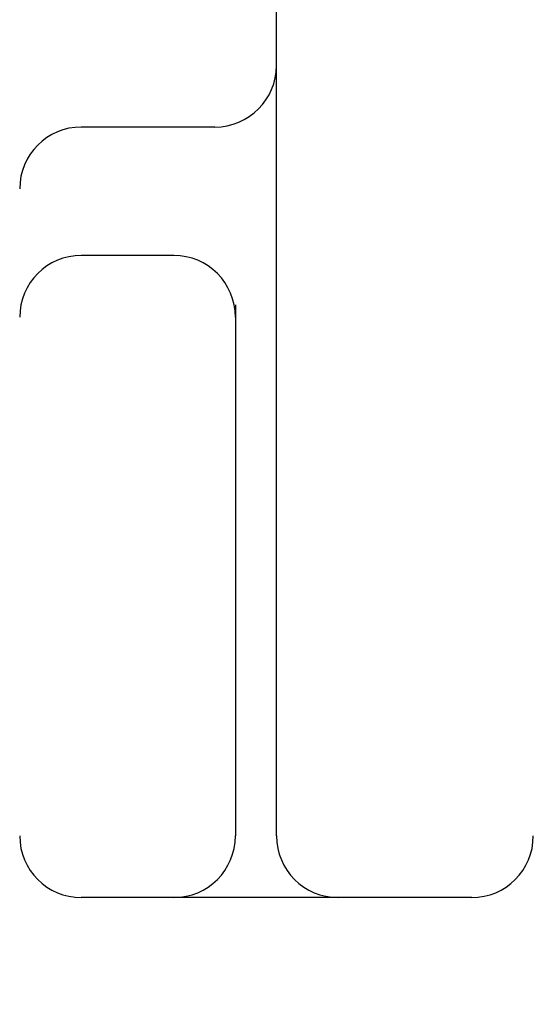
# Model space of a CAD drawing. Header units: inches. Extents: x 0 to 268, y 0 to 174.
# Tile 51 of 79: x 87.333 to 87.458, y 88.75 to 88.99. Entities that reach past the tile are written whole.
import ezdxf

# ---------------------------------------------------------------- set-up
doc = ezdxf.new("R2010")
doc.units = ezdxf.units.IN
doc.header["$LTSCALE"] = 14.749625
doc.header["$MEASUREMENT"] = 0
doc.linetypes.add('HIDDEN', pattern=[0.2, 0.1, -0.1])
doc.layers.add('DEFAULT_2', color=8, linetype='HIDDEN')

msp = doc.modelspace()

# ---------------------------------------------------------------- linework, layer by layer
at = {"layer": 'DEFAULT_2', "color": 8, "linetype": 'HIDDEN'}
for p, q in [((87.45826, 90.77646), (87.45826, 85.77646)), ((87.33326, 87.15146), (87.33326, 89.40146)), ((87.39576, 88.79146), (87.39576, 89.40146)), ((87.38076, 88.96396), (87.34826, 88.96396)), ((87.37076, 88.93271), (87.34826, 88.93271)), ((87.38576, 88.92066), (87.38576, 88.79146)), ((87.44326, 88.77646), (87.34826, 88.77646))]:
    msp.add_line(p, q, dxfattribs=at)
for centre, start, end in [((87.38076, 88.97896), 270, 360), ((87.34826, 88.94896), 90, 180), ((87.34826, 88.91771), 90, 180), ((87.37076, 88.91771), 0, 90), ((87.34826, 88.79146), 180, 270), ((87.37076, 88.79146), 270, 360), ((87.41076, 88.79146), 180, 270), ((87.44326, 88.79146), 270, 360)]:
    msp.add_arc(centre, 0.015, start, end, dxfattribs=at)

doc.saveas('drawing.dxf')
